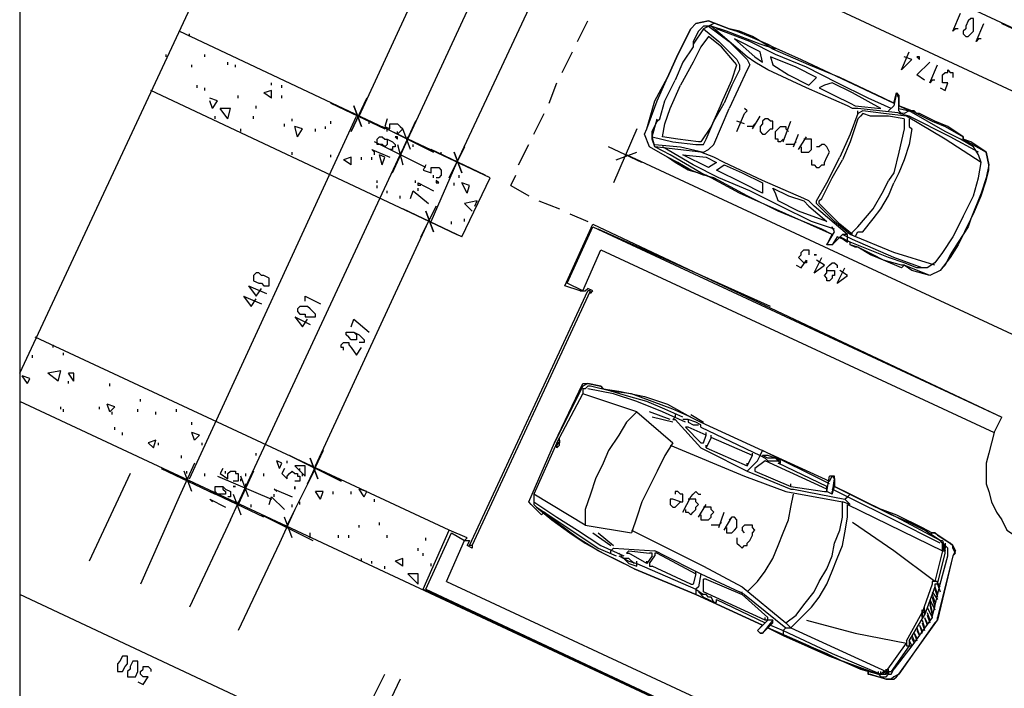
# Model space of a CAD drawing. Extents: x 0 to 108, y 0 to 64.
# Tile 2 of 19: x 56 to 75, y 15 to 28. Entities that reach past the tile are written whole.
import ezdxf

# ---------------------------------------------------------------- set-up
doc = ezdxf.new("R2010")
doc.units = 0
doc.header["$MEASUREMENT"] = 0
doc.layers.get('0').update_dxf_attribs({"linetype": 'CONTINUOUS'})

msp = doc.modelspace()

# ---------------------------------------------------------------- linework, layer by layer
at = {"color": 111}
for p, q in [((56.325, 20.725), (76.325, 63.525)), ((65.475, 24.525), (59.425, 27.375)), ((64.925, 23.375), (58.875, 26.225)), ((64.925, 23.375), (65.475, 24.525)), ((64.675, 17.675), (56.625, 21.425)), ((84.375, 7.075), (56.325, 20.175))]:
    msp.add_line(p, q, dxfattribs=at)
at = {"color": 131}
for p, q in [((62.925, 25.725), (66.275, 32.975)), ((63.875, 25.275), (67.225, 32.525)), ((64.825, 24.825), (68.225, 32.075)), ((78.275, 24.975), (69.925, 28.875)), ((74.175, 28.125), (75.775, 27.375)), ((73.475, 26.625), (73.625, 26.975)), ((73.775, 26.525), (74.025, 26.775)), ((73.925, 26.425), (73.775, 26.525)), ((59.625, 18.675), (62.875, 25.725)), ((63.875, 25.275), (63.875, 25.325)), ((63.725, 24.975), (63.875, 25.275)), ((60.725, 18.525), (63.725, 24.975)), ((63.725, 24.975), (63.725, 24.925)), ((76.075, 21.275), (68.125, 24.975)), ((64.325, 23.675), (64.825, 24.825)), ((63.925, 24.125), (63.975, 24.275)), ((63.975, 24.275), (64.275, 24.025)), ((62.075, 18.925), (64.275, 23.675)), ((71.775, 22.675), (71.925, 22.975)), ((72.225, 22.475), (72.375, 22.775)), ((60.775, 22.425), (61.125, 22.275)), ((60.675, 22.225), (61.025, 22.075)), ((61.675, 21.825), (61.975, 21.675)), ((62.775, 21.625), (62.825, 21.775)), ((62.825, 21.775), (63.125, 21.525)), ((58.475, 18.775), (57.675, 17.075)), ((61.525, 17.775), (62.075, 18.875)), ((60.575, 18.175), (60.725, 18.525)), ((60.725, 18.525), (60.725, 18.575)), ((59.425, 18.325), (58.675, 16.625)), ((60.575, 18.175), (60.575, 18.225)), ((61.175, 18.175), (61.225, 18.325)), ((61.225, 18.325), (61.475, 18.075)), ((60.425, 17.875), (59.625, 16.175)), ((61.375, 17.425), (60.575, 15.725)), ((62.725, 13.425), (56.325, 16.425))]:
    msp.add_line(p, q, dxfattribs=at)
at = {"color": 9}
for p, q in [((67.175, 27.175), (67.375, 27.575)), ((69.375, 27.425), (69.125, 26.925)), ((69.475, 27.525), (69.375, 27.425)), ((69.625, 27.425), (69.425, 27.125)), ((69.725, 27.575), (69.475, 27.525)), ((69.625, 27.475), (69.525, 27.375)), ((69.825, 27.525), (69.625, 27.425)), ((69.775, 27.475), (69.625, 27.475)), ((69.625, 27.425), (69.925, 27.175)), ((70.125, 27.425), (69.725, 27.575)), ((69.725, 27.475), (70.125, 27.175)), ((70.075, 27.375), (69.775, 27.475)), ((70.475, 26.875), (69.775, 27.475)), ((70.525, 27.175), (69.875, 27.425)), ((70.325, 27.375), (70.125, 27.425)), ((69.525, 27.375), (69.425, 27.175)), ((70.725, 27.125), (70.075, 27.375)), ((70.225, 27.225), (70.625, 26.875)), ((70.725, 26.975), (70.225, 27.225)), ((70.575, 27.275), (70.325, 27.375)), ((70.825, 27.125), (70.575, 27.275)), ((69.575, 27.075), (69.425, 26.775)), ((69.925, 27.175), (70.275, 26.825)), ((70.225, 26.775), (69.975, 27.075)), ((70.125, 27.175), (70.475, 26.825)), ((71.025, 26.925), (70.525, 27.175)), ((71.025, 27.025), (70.725, 27.125)), ((70.975, 27.025), (70.825, 27.125)), ((71.675, 26.725), (70.975, 27.025)), ((66.875, 26.575), (67.075, 26.975)), ((69.125, 26.925), (68.925, 26.475)), ((70.275, 26.825), (70.325, 26.725)), ((70.625, 26.775), (70.475, 26.875)), ((70.475, 26.825), (70.525, 26.725)), ((71.425, 26.675), (70.925, 26.875)), ((70.925, 26.875), (70.975, 26.725)), ((71.625, 26.675), (71.025, 26.925)), ((69.225, 26.775), (69.075, 26.425)), ((69.425, 26.775), (69.175, 26.325)), ((70.475, 26.625), (70.125, 25.875)), ((70.175, 26.425), (70.275, 26.725)), ((70.325, 26.625), (70.175, 26.325)), ((70.275, 26.725), (70.225, 26.775)), ((70.325, 26.725), (70.325, 26.625)), ((70.525, 26.725), (70.475, 26.625)), ((70.875, 26.625), (70.625, 26.775)), ((71.625, 26.275), (70.875, 26.625)), ((70.975, 26.725), (71.275, 26.525)), ((71.825, 26.475), (71.425, 26.675)), ((72.225, 26.375), (71.625, 26.675)), ((72.275, 26.475), (71.675, 26.725)), ((68.675, 26.025), (68.925, 26.475)), ((71.275, 26.525), (71.675, 26.325)), ((71.675, 26.325), (71.825, 26.475)), ((73.125, 26.075), (72.275, 26.475)), ((66.625, 25.975), (66.775, 26.375)), ((68.875, 26.025), (69.075, 26.425)), ((68.975, 25.875), (69.175, 26.325)), ((69.975, 25.975), (70.175, 26.425)), ((70.175, 26.325), (70.025, 25.975)), ((72.425, 25.925), (71.625, 26.275)), ((71.875, 26.275), (72.175, 26.125)), ((72.525, 26.175), (72.125, 26.375)), ((72.825, 26.075), (72.225, 26.375)), ((72.175, 26.125), (72.475, 25.975)), ((73.075, 25.875), (72.525, 26.175)), ((73.275, 25.875), (72.825, 26.075)), ((73.325, 25.975), (73.125, 26.075)), ((68.525, 25.475), (68.675, 26.025)), ((68.875, 25.575), (68.975, 25.875)), ((69.975, 25.975), (69.775, 25.525)), ((69.825, 25.625), (70.025, 25.975)), ((69.825, 25.175), (70.125, 25.875)), ((72.525, 25.875), (72.425, 25.925)), ((72.475, 25.975), (72.575, 25.925)), ((72.625, 25.875), (72.525, 25.875)), ((72.575, 25.925), (73.075, 25.875)), ((73.525, 25.775), (72.625, 25.875)), ((73.325, 25.925), (73.225, 25.825)), ((73.675, 25.825), (73.425, 25.925)), ((73.625, 25.825), (73.425, 25.925)), ((73.425, 25.875), (73.625, 25.825)), ((66.325, 25.375), (66.525, 25.775)), ((68.625, 25.325), (68.725, 25.675)), ((72.625, 25.775), (72.475, 25.375)), ((72.625, 25.675), (72.475, 25.225)), ((72.725, 25.825), (72.625, 25.775)), ((72.625, 25.775), (72.625, 25.825)), ((73.125, 25.775), (72.725, 25.825)), ((72.875, 25.725), (72.725, 25.775)), ((73.225, 25.725), (72.875, 25.725)), ((73.575, 25.725), (73.125, 25.775)), ((73.525, 25.675), (73.225, 25.725)), ((73.475, 25.775), (73.425, 25.825)), ((73.625, 25.725), (73.425, 25.775)), ((73.625, 25.825), (73.525, 25.775)), ((73.525, 25.675), (73.525, 25.475)), ((74.325, 25.275), (73.575, 25.725)), ((74.325, 25.425), (73.625, 25.825)), ((74.425, 25.325), (73.625, 25.725)), ((73.625, 25.675), (73.625, 25.525)), ((74.125, 25.625), (73.825, 25.775)), ((68.625, 25.425), (68.725, 25.625)), ((68.825, 25.325), (68.875, 25.575)), ((69.775, 25.525), (69.575, 25.225)), ((69.675, 25.275), (69.825, 25.625)), ((73.525, 25.475), (73.425, 25.025)), ((73.625, 25.525), (73.675, 25.475)), ((73.675, 25.475), (73.625, 25.175)), ((74.375, 25.525), (74.125, 25.625)), ((74.675, 25.325), (74.375, 25.525)), ((68.675, 25.125), (68.625, 25.325)), ((68.625, 25.325), (69.025, 25.225)), ((69.125, 25.275), (68.825, 25.325)), ((72.475, 25.375), (72.275, 24.925)), ((74.625, 25.275), (74.325, 25.425)), ((74.975, 25.025), (74.425, 25.325)), ((74.675, 25.275), (74.675, 25.325)), ((66.025, 24.775), (66.225, 25.175)), ((68.675, 25.175), (69.175, 25.125)), ((68.975, 24.975), (68.675, 25.125)), ((69.575, 25.025), (68.675, 25.125)), ((69.425, 24.775), (68.825, 25.125)), ((69.525, 25.225), (69.125, 25.275)), ((69.175, 25.125), (69.625, 25.025)), ((69.575, 25.225), (69.525, 25.225)), ((69.725, 25.075), (69.825, 25.175)), ((72.475, 25.225), (72.325, 24.875)), ((73.625, 25.175), (73.525, 24.875)), ((75.025, 24.825), (74.325, 25.275)), ((74.875, 25.125), (74.625, 25.275)), ((74.825, 25.225), (74.675, 25.275)), ((75.125, 25.025), (74.825, 25.225)), ((74.975, 24.975), (74.875, 25.125)), ((69.575, 24.625), (68.975, 24.975)), ((69.225, 24.975), (69.675, 24.925)), ((69.725, 24.725), (69.225, 24.975)), ((69.825, 24.925), (69.575, 25.025)), ((69.625, 25.025), (69.725, 25.075)), ((69.675, 24.925), (69.875, 24.825)), ((70.025, 24.825), (69.825, 24.925)), ((72.025, 24.425), (72.275, 24.925)), ((73.425, 25.025), (73.325, 24.625)), ((75.025, 24.825), (74.975, 24.975)), ((75.175, 24.775), (75.125, 25.025)), ((69.375, 24.675), (69.125, 24.825)), ((69.925, 24.525), (69.425, 24.775)), ((69.875, 24.825), (69.725, 24.725)), ((69.875, 24.675), (70.025, 24.775)), ((70.775, 24.475), (70.025, 24.825)), ((70.025, 24.775), (70.375, 24.625)), ((72.125, 24.525), (72.325, 24.875)), ((73.525, 24.875), (73.425, 24.625)), ((74.975, 24.525), (75.025, 24.825)), ((75.175, 24.675), (75.175, 24.775)), ((65.875, 24.375), (65.975, 24.575)), ((69.625, 24.575), (69.375, 24.675)), ((69.875, 24.475), (69.575, 24.625)), ((69.825, 24.525), (69.625, 24.575)), ((70.475, 24.175), (69.825, 24.525)), ((70.375, 24.425), (69.875, 24.675)), ((70.525, 24.275), (69.925, 24.525)), ((70.375, 24.625), (70.775, 24.425)), ((71.925, 24.125), (72.125, 24.525)), ((73.325, 24.625), (73.225, 24.475)), ((73.425, 24.625), (73.325, 24.425)), ((74.875, 24.175), (74.975, 24.525)), ((75.125, 24.475), (75.175, 24.675)), ((65.875, 24.375), (66.225, 24.175)), ((70.775, 24.225), (70.375, 24.425)), ((71.575, 24.125), (70.775, 24.475)), ((70.775, 24.425), (70.775, 24.225)), ((70.975, 24.325), (71.275, 24.175)), ((71.025, 24.225), (70.975, 24.325)), ((71.825, 24.075), (72.025, 24.425)), ((73.125, 24.275), (73.225, 24.475)), ((73.225, 24.175), (73.325, 24.425)), ((75.025, 24.175), (75.125, 24.475)), ((71.075, 23.875), (70.475, 24.175)), ((71.125, 23.975), (70.525, 24.275)), ((71.075, 24.075), (71.025, 24.225)), ((71.275, 24.175), (71.575, 24.075)), ((72.925, 23.925), (73.125, 24.275)), ((73.075, 23.925), (73.225, 24.175)), ((74.675, 23.775), (74.875, 24.175)), ((74.875, 23.825), (75.025, 24.175)), ((66.425, 24.075), (66.825, 23.925)), ((71.475, 23.875), (71.075, 24.075)), ((71.725, 23.675), (71.125, 23.975)), ((71.675, 24.075), (71.575, 24.125)), ((71.575, 24.075), (71.675, 23.975)), ((71.775, 23.975), (71.675, 24.075)), ((72.425, 23.425), (71.775, 23.975)), ((71.825, 24.025), (71.825, 24.075)), ((71.875, 23.975), (71.825, 24.025)), ((71.875, 24.075), (71.925, 24.125)), ((71.875, 24.025), (71.875, 24.075)), ((72.025, 23.875), (71.875, 24.025)), ((72.175, 23.675), (71.875, 23.975)), ((67.025, 23.825), (67.375, 23.675)), ((71.925, 23.525), (71.075, 23.875)), ((72.275, 23.625), (72.025, 23.875)), ((72.625, 23.575), (72.925, 23.925)), ((72.925, 23.725), (73.075, 23.925)), ((74.675, 23.775), (74.475, 23.375)), ((74.825, 23.725), (74.875, 23.825)), ((72.175, 23.525), (71.725, 23.675)), ((72.175, 23.475), (72.125, 23.575)), ((72.475, 23.425), (72.175, 23.675)), ((72.525, 23.425), (72.275, 23.625)), ((72.475, 23.425), (72.625, 23.575)), ((72.725, 23.475), (72.925, 23.725)), ((74.775, 23.575), (74.575, 23.275)), ((74.825, 23.725), (74.775, 23.575)), ((72.125, 23.425), (71.925, 23.525)), ((72.025, 23.225), (72.175, 23.475)), ((72.325, 23.425), (72.125, 23.225)), ((72.275, 23.375), (72.425, 23.275)), ((72.475, 23.275), (72.275, 23.375)), ((72.475, 23.275), (72.275, 23.375)), ((72.525, 23.325), (72.325, 23.425)), ((72.425, 23.425), (72.325, 23.425)), ((72.425, 23.275), (72.425, 23.425)), ((73.325, 23.075), (72.475, 23.425)), ((72.575, 23.375), (72.625, 23.475)), ((72.625, 23.475), (72.725, 23.475)), ((74.475, 23.375), (74.275, 23.075)), ((72.125, 23.225), (72.025, 23.225)), ((73.225, 22.975), (72.475, 23.275)), ((72.475, 23.225), (72.475, 23.275)), ((72.575, 23.175), (72.475, 23.225)), ((73.325, 22.975), (72.525, 23.325)), ((72.625, 23.175), (72.575, 23.175)), ((72.925, 23.025), (72.625, 23.175)), ((74.575, 23.275), (74.425, 23.025)), ((73.125, 22.925), (72.925, 23.025)), ((74.125, 22.825), (73.325, 23.075)), ((74.275, 23.075), (74.125, 22.875)), ((74.425, 23.025), (74.325, 22.825)), ((73.475, 22.775), (73.125, 22.925)), ((73.525, 22.875), (73.225, 22.975)), ((73.875, 22.775), (73.325, 22.975)), ((73.525, 22.825), (73.475, 22.775)), ((73.775, 22.775), (73.525, 22.875)), ((73.675, 22.725), (73.525, 22.825)), ((74.125, 22.875), (73.975, 22.775)), ((74.325, 22.825), (74.225, 22.725)), ((74.025, 22.625), (73.675, 22.725)), ((73.975, 22.775), (73.775, 22.775)), ((74.225, 22.725), (74.025, 22.625)), ((67.375, 20.525), (67.275, 20.475)), ((67.625, 20.475), (67.375, 20.525)), ((67.275, 20.475), (66.725, 19.375)), ((66.775, 19.375), (67.275, 20.325)), ((68.325, 19.975), (67.275, 20.325)), ((67.675, 20.425), (67.625, 20.475)), ((68.125, 19.775), (68.325, 19.975)), ((68.325, 19.975), (69.025, 19.375)), ((68.975, 19.825), (68.575, 19.975)), ((69.075, 19.925), (69.075, 19.875)), ((69.025, 19.775), (68.625, 19.875)), ((69.075, 19.825), (69.575, 19.275)), ((69.575, 19.775), (70.775, 19.225)), ((69.575, 19.675), (69.575, 19.725)), ((69.575, 19.675), (69.575, 19.725)), ((69.275, 19.675), (69.575, 19.375)), ((69.325, 19.675), (69.275, 19.675)), ((69.675, 19.525), (69.325, 19.675)), ((69.575, 19.675), (70.725, 19.125)), ((69.675, 19.525), (69.675, 19.575)), ((66.225, 18.225), (66.725, 19.375)), ((66.775, 19.375), (66.325, 18.375)), ((66.825, 19.375), (66.775, 19.375)), ((66.825, 19.425), (66.825, 19.475)), ((66.825, 19.425), (66.825, 19.475)), ((66.825, 19.425), (66.825, 19.475)), ((66.825, 19.375), (66.825, 19.425)), ((66.825, 19.375), (66.825, 19.425)), ((66.825, 19.325), (66.825, 19.375)), ((66.825, 19.325), (66.825, 19.375)), ((66.825, 19.325), (66.825, 19.375)), ((69.575, 19.375), (69.625, 19.375)), ((69.625, 19.375), (69.675, 19.525)), ((69.775, 19.475), (69.675, 19.275)), ((69.775, 19.475), (69.775, 19.525)), ((69.775, 19.475), (69.775, 19.525)), ((69.775, 19.475), (69.775, 19.525)), ((70.575, 19.125), (69.775, 19.475)), ((66.775, 19.275), (66.775, 19.325)), ((66.775, 19.275), (66.775, 19.325)), ((68.975, 19.325), (70.425, 18.725)), ((69.675, 19.275), (69.675, 19.325)), ((70.575, 19.125), (70.575, 19.175)), ((72.075, 18.575), (70.775, 19.225)), ((70.475, 18.925), (70.575, 19.125)), ((70.475, 18.825), (70.675, 19.025)), ((70.825, 19.025), (70.625, 18.875)), ((70.725, 19.125), (70.825, 19.075)), ((72.025, 18.475), (70.825, 19.025)), ((70.475, 18.825), (71.325, 18.475)), ((70.625, 18.875), (70.625, 18.825)), ((70.625, 18.825), (71.325, 18.525)), ((70.425, 18.725), (71.225, 18.425)), ((72.025, 18.425), (72.075, 18.725)), ((72.125, 18.375), (72.175, 18.675)), ((71.225, 18.425), (72.325, 18.225)), ((71.325, 18.525), (71.325, 18.575)), ((71.325, 18.525), (71.975, 18.425)), ((71.325, 18.475), (71.375, 18.475)), ((71.375, 18.475), (72.375, 18.275)), ((71.975, 18.425), (72.025, 18.425)), ((72.025, 18.475), (72.025, 18.525)), ((72.025, 18.425), (72.025, 18.475)), ((72.125, 18.375), (72.025, 18.425)), ((72.425, 18.325), (72.125, 18.475)), ((72.125, 18.375), (72.125, 18.425)), ((72.475, 18.375), (72.175, 18.525)), ((72.425, 18.175), (74.275, 17.275)), ((67.325, 17.775), (68.225, 17.625)), ((67.475, 17.625), (67.825, 17.375)), ((67.575, 17.625), (67.875, 17.375)), ((68.225, 17.675), (69.625, 16.975)), ((74.175, 17.575), (74.425, 17.425)), ((74.225, 17.475), (74.275, 17.475)), ((74.275, 17.475), (74.325, 17.275)), ((67.875, 17.325), (67.825, 17.275)), ((67.825, 17.225), (67.825, 17.275)), ((67.875, 17.325), (68.675, 17.275)), ((68.175, 17.275), (68.575, 17.225)), ((68.775, 17.225), (68.675, 17.275)), ((74.275, 17.275), (74.125, 16.675)), ((74.275, 17.425), (74.325, 17.275)), ((74.275, 17.375), (74.325, 17.275)), ((74.275, 17.325), (74.275, 17.275)), ((74.275, 17.325), (74.325, 17.275)), ((74.275, 17.275), (74.275, 17.325)), ((74.275, 17.275), (74.325, 17.275)), ((74.325, 17.425), (74.325, 17.325)), ((74.325, 17.225), (74.325, 17.275)), ((68.525, 17.025), (68.175, 17.225)), ((68.625, 17.175), (68.525, 17.025)), ((68.525, 17.025), (68.525, 17.075)), ((68.575, 17.025), (68.675, 17.175)), ((68.775, 17.225), (69.575, 16.825)), ((74.175, 16.625), (74.325, 17.225)), ((74.475, 17.175), (74.175, 15.925)), ((74.225, 16.625), (74.375, 17.175)), ((68.275, 16.925), (69.475, 16.425)), ((68.325, 17.025), (69.475, 16.525)), ((69.375, 16.625), (68.625, 16.975)), ((69.625, 16.975), (70.375, 16.575)), ((69.475, 16.825), (69.425, 16.625)), ((69.575, 16.825), (69.525, 16.575)), ((69.575, 16.825), (70.325, 16.475)), ((69.625, 16.475), (69.625, 16.725)), ((69.675, 16.725), (69.625, 16.725)), ((69.675, 16.725), (70.375, 16.425)), ((69.375, 16.625), (69.425, 16.625)), ((69.525, 16.575), (69.475, 16.525)), ((69.475, 16.525), (69.625, 16.425)), ((69.475, 16.525), (69.475, 16.425)), ((70.825, 15.925), (69.625, 16.475)), ((70.425, 16.425), (70.325, 16.475)), ((70.375, 16.575), (71.225, 15.875)), ((70.375, 16.425), (70.375, 16.475)), ((74.075, 16.625), (73.875, 16.075)), ((74.125, 16.575), (73.925, 16.025)), ((74.075, 15.975), (74.225, 16.625)), ((74.075, 16.475), (74.175, 16.325)), ((74.125, 16.575), (74.175, 16.425)), ((74.125, 16.525), (74.175, 16.375)), ((74.175, 16.625), (74.225, 16.575)), ((74.175, 16.625), (74.225, 16.475)), ((69.475, 16.425), (70.775, 15.825)), ((69.875, 16.325), (70.825, 15.875)), ((70.375, 16.425), (70.875, 15.975)), ((70.425, 16.425), (71.225, 15.775)), ((74.025, 16.325), (74.125, 16.125)), ((74.075, 16.425), (74.125, 16.275)), ((74.075, 16.375), (74.125, 16.175)), ((73.875, 16.075), (73.875, 16.125)), ((73.925, 16.125), (73.925, 16.175)), ((73.925, 16.125), (73.925, 16.175)), ((73.925, 16.075), (73.925, 16.125)), ((73.925, 16.075), (73.925, 16.125)), ((73.975, 16.175), (74.075, 15.975)), ((74.025, 16.275), (74.075, 16.075)), ((74.025, 16.225), (74.075, 16.025)), ((70.825, 15.925), (70.825, 15.975)), ((70.875, 15.925), (70.825, 15.925)), ((70.875, 15.925), (70.875, 15.975)), ((73.425, 14.875), (74.175, 15.925)), ((73.575, 15.525), (73.875, 16.075)), ((73.625, 15.525), (73.925, 16.025)), ((74.075, 15.975), (73.675, 15.425)), ((73.925, 16.075), (73.875, 16.075)), ((73.875, 15.975), (73.875, 16.025)), ((73.875, 15.975), (73.875, 16.025)), ((73.925, 16.025), (73.875, 15.975)), ((73.875, 15.925), (73.925, 15.775)), ((73.925, 16.025), (73.925, 16.075)), ((73.925, 16.025), (73.925, 16.075)), ((73.925, 16.025), (73.925, 16.075)), ((73.925, 15.975), (73.975, 15.875)), ((73.925, 15.975), (73.975, 15.825)), ((73.975, 16.075), (74.025, 15.925)), ((73.975, 16.025), (74.025, 15.875)), ((70.875, 15.775), (71.175, 15.625)), ((70.925, 15.825), (71.175, 15.725)), ((71.225, 15.775), (71.175, 15.725)), ((71.175, 15.725), (71.175, 15.625)), ((71.325, 15.775), (71.225, 15.875)), ((71.225, 15.775), (71.325, 15.775)), ((71.325, 15.775), (73.175, 14.925)), ((73.775, 15.775), (73.825, 15.625)), ((73.775, 15.725), (73.825, 15.625)), ((73.825, 15.825), (73.875, 15.725)), ((73.825, 15.825), (73.875, 15.675)), ((73.875, 15.875), (73.925, 15.725)), ((73.625, 15.525), (73.625, 15.425)), ((73.625, 15.525), (73.675, 15.425)), ((73.675, 15.625), (73.725, 15.525)), ((73.675, 15.575), (73.725, 15.475)), ((73.725, 15.675), (73.775, 15.525)), ((73.725, 15.675), (73.775, 15.575)), ((73.175, 14.925), (73.575, 15.475)), ((73.625, 15.425), (73.275, 14.925)), ((73.675, 15.425), (73.325, 14.975)), ((73.175, 14.925), (73.175, 14.975)), ((73.225, 14.925), (73.225, 14.975)), ((73.225, 14.925), (73.225, 14.975)), ((72.875, 14.875), (73.175, 14.775)), ((73.025, 14.875), (73.025, 14.925)), ((73.025, 14.875), (73.025, 14.925)), ((73.075, 14.875), (73.075, 14.925)), ((73.075, 14.875), (73.075, 14.925)), ((73.125, 14.875), (73.125, 14.925)), ((73.125, 14.925), (73.175, 14.875)), ((73.125, 14.925), (73.175, 14.875)), ((73.125, 14.875), (73.125, 14.925)), ((73.175, 14.925), (73.225, 14.875)), ((73.175, 14.925), (73.225, 14.875)), ((73.175, 14.925), (73.175, 14.875)), ((73.175, 14.925), (73.175, 14.875)), ((73.175, 14.925), (73.175, 14.875)), ((73.175, 14.925), (73.225, 14.925)), ((73.225, 14.925), (73.225, 14.875)), ((73.225, 14.925), (73.275, 14.925))]:
    msp.add_line(p, q, dxfattribs=at)
at = {"color": 51}
for p, q in [((75.425, 27.525), (76.075, 27.225)), ((76.075, 27.225), (75.425, 27.525)), ((62.775, 25.425), (63.075, 26.075)), ((63.075, 26.075), (62.775, 25.425)), ((63.425, 25.475), (62.375, 25.975)), ((62.375, 25.975), (63.425, 25.475)), ((62.825, 25.925), (62.975, 25.525)), ((62.975, 25.525), (62.825, 25.925)), ((63.375, 25.525), (64.375, 25.025)), ((63.375, 25.525), (64.375, 25.025)), ((64.025, 25.625), (63.725, 24.975)), ((64.025, 25.625), (63.725, 24.975)), ((63.925, 25.075), (63.775, 25.475)), ((63.925, 25.075), (63.775, 25.475)), ((68.325, 25.475), (67.875, 24.425)), ((64.225, 24.725), (63.225, 25.225)), ((64.225, 24.725), (63.225, 25.225)), ((63.575, 24.625), (63.875, 25.275)), ((63.575, 24.625), (63.875, 25.275)), ((63.675, 25.175), (63.775, 24.775)), ((63.675, 25.175), (63.775, 24.775)), ((64.675, 24.525), (64.975, 25.125)), ((64.975, 25.125), (64.675, 24.525)), ((68.425, 24.825), (67.775, 25.125)), ((65.375, 24.575), (64.325, 25.075)), ((64.325, 25.075), (65.375, 24.575)), ((64.775, 25.025), (64.925, 24.625)), ((64.925, 24.625), (64.775, 25.025)), ((67.925, 24.875), (68.325, 25.025)), ((64.125, 23.375), (64.425, 23.975)), ((64.425, 23.975), (64.125, 23.375)), ((64.825, 23.425), (63.775, 23.925)), ((63.775, 23.925), (64.825, 23.425)), ((64.225, 23.875), (64.375, 23.475)), ((64.375, 23.475), (64.225, 23.875)), ((65.075, 17.375), (67.375, 22.325)), ((65.125, 17.375), (67.425, 22.325)), ((67.275, 22.325), (67.325, 22.325)), ((67.325, 22.325), (67.375, 22.375)), ((67.425, 22.325), (67.375, 22.325)), ((61.925, 18.575), (62.225, 19.225)), ((62.225, 19.225), (61.925, 18.575)), ((59.725, 18.975), (59.425, 18.325)), ((62.575, 18.625), (61.575, 19.125)), ((61.575, 19.125), (62.575, 18.625)), ((61.975, 19.075), (62.125, 18.675)), ((62.125, 18.675), (61.975, 19.075)), ((59.075, 18.875), (60.125, 18.375)), ((59.675, 18.425), (59.525, 18.825)), ((60.875, 18.825), (60.575, 18.175)), ((60.875, 18.825), (60.575, 18.175)), ((60.175, 18.725), (61.225, 18.275)), ((60.175, 18.725), (61.225, 18.275)), ((60.775, 18.325), (60.625, 18.725)), ((60.775, 18.325), (60.625, 18.725)), ((61.075, 17.925), (60.025, 18.425)), ((60.425, 17.875), (60.725, 18.525)), ((60.475, 18.375), (60.625, 17.975)), ((61.675, 18.075), (61.375, 17.425)), ((61.025, 17.975), (62.025, 17.475)), ((61.625, 17.525), (61.475, 17.925)), ((64.975, 17.475), (65.075, 17.475)), ((65.075, 17.475), (65.025, 17.375)), ((65.125, 17.375), (65.075, 17.375)), ((62.925, 13.875), (63.425, 14.875)), ((63.725, 14.775), (63.225, 13.725)), ((63.725, 14.775), (63.225, 13.725))]:
    msp.add_line(p, q, dxfattribs=at)
at = {"color": 254}
for p, q in [((59.625, 27.275), (59.625, 27.325)), ((59.175, 26.875), (59.175, 26.925)), ((59.925, 26.875), (59.925, 26.925)), ((59.675, 26.675), (59.675, 26.725)), ((60.375, 26.725), (60.375, 26.775)), ((60.525, 26.675), (60.525, 26.725)), ((59.775, 26.275), (59.775, 26.325)), ((59.925, 26.225), (59.925, 26.275)), ((61.225, 26.325), (61.225, 26.375)), ((61.425, 26.275), (61.425, 26.325)), ((60.175, 26.025), (60.025, 26.075)), ((60.575, 26.075), (60.575, 26.125)), ((61.225, 26.225), (61.075, 26.175)), ((61.225, 26.075), (61.075, 26.175)), ((61.225, 26.075), (61.225, 26.225)), ((61.425, 26.075), (61.425, 26.125)), ((60.075, 25.875), (60.025, 26.025)), ((60.075, 25.875), (60.175, 26.025)), ((60.375, 25.675), (60.225, 25.875)), ((60.425, 25.875), (60.225, 25.875)), ((60.375, 25.675), (60.425, 25.875)), ((60.925, 25.875), (60.925, 25.925)), ((60.125, 25.675), (60.125, 25.725)), ((60.875, 25.675), (60.875, 25.725)), ((61.625, 25.625), (61.625, 25.675)), ((60.625, 25.425), (60.625, 25.475)), ((61.475, 25.525), (61.475, 25.575)), ((61.725, 25.325), (61.675, 25.525)), ((61.825, 25.475), (61.675, 25.525)), ((61.725, 25.325), (61.825, 25.475)), ((62.075, 25.425), (62.075, 25.475)), ((62.275, 25.475), (62.275, 25.525)), ((62.375, 25.575), (62.375, 25.625)), ((63.125, 25.575), (63.125, 25.625)), ((63.475, 25.425), (63.475, 25.475)), ((63.975, 25.125), (63.975, 25.175)), ((61.625, 24.975), (61.625, 25.025)), ((62.375, 24.925), (62.375, 24.975)), ((62.775, 24.925), (62.625, 24.875)), ((62.775, 24.775), (62.775, 24.925)), ((62.975, 24.875), (62.975, 24.925)), ((63.175, 24.875), (63.175, 24.925)), ((63.225, 24.975), (63.225, 25.025)), ((63.375, 24.775), (63.325, 24.975)), ((63.425, 24.925), (63.325, 24.975)), ((63.375, 24.775), (63.425, 24.925)), ((64.525, 24.975), (64.525, 25.025)), ((62.775, 24.775), (62.625, 24.875)), ((64.375, 24.525), (64.375, 24.575)), ((64.875, 24.525), (64.875, 24.575)), ((63.275, 24.425), (63.275, 24.475)), ((63.275, 24.325), (63.275, 24.375)), ((64.025, 24.425), (64.025, 24.475)), ((64.075, 24.275), (64.075, 24.325)), ((64.775, 24.375), (64.775, 24.425)), ((65.025, 24.225), (64.925, 24.425)), ((65.075, 24.375), (64.925, 24.425)), ((65.025, 24.225), (65.075, 24.375)), ((63.475, 24.225), (63.475, 24.275)), ((63.725, 24.125), (63.725, 24.175)), ((65.225, 24.075), (64.975, 24.025)), ((65.125, 23.875), (64.975, 24.025)), ((65.175, 23.975), (65.225, 24.075)), ((64.725, 23.625), (64.725, 23.675)), ((64.975, 23.675), (64.975, 23.725)), ((56.975, 21.225), (56.975, 21.275)), ((56.575, 21.025), (56.575, 21.075)), ((57.175, 21.075), (57.175, 21.125)), ((57.125, 20.775), (56.875, 20.725)), ((57.075, 20.575), (56.875, 20.725)), ((57.075, 20.575), (57.125, 20.775)), ((57.375, 20.575), (57.275, 20.725)), ((57.375, 20.725), (57.275, 20.725)), ((57.375, 20.575), (57.375, 20.725)), ((56.475, 20.525), (56.375, 20.675)), ((56.525, 20.625), (56.375, 20.675)), ((56.475, 20.525), (56.525, 20.625)), ((57.275, 20.525), (57.275, 20.575)), ((58.075, 20.475), (58.075, 20.525)), ((58.075, 19.975), (58.025, 20.125)), ((58.175, 20.075), (58.025, 20.125)), ((58.675, 20.175), (58.675, 20.225)), ((57.125, 20.025), (57.125, 20.075)), ((57.175, 19.975), (57.175, 20.025)), ((57.875, 20.025), (57.875, 20.075)), ((58.075, 19.975), (58.175, 20.075)), ((58.125, 19.925), (58.125, 19.975)), ((58.625, 19.975), (58.625, 20.025)), ((58.625, 19.975), (58.625, 20.025)), ((58.975, 19.925), (58.975, 19.975)), ((59.375, 19.975), (59.375, 20.025)), ((59.675, 19.725), (59.675, 19.775)), ((58.175, 19.625), (58.175, 19.675)), ((58.325, 19.525), (58.325, 19.575)), ((59.725, 19.425), (59.675, 19.575)), ((59.825, 19.525), (59.675, 19.575)), ((58.975, 19.425), (58.825, 19.375)), ((58.925, 19.275), (58.825, 19.375)), ((58.925, 19.275), (58.975, 19.425)), ((59.025, 19.325), (59.025, 19.375)), ((59.725, 19.425), (59.825, 19.525)), ((59.875, 19.325), (59.875, 19.375)), ((60.925, 19.125), (60.925, 19.175)), ((59.475, 19.075), (59.475, 19.125)), ((61.375, 18.875), (61.325, 19.025)), ((61.425, 18.975), (61.325, 19.025)), ((61.375, 18.875), (61.425, 18.975)), ((61.525, 18.975), (61.525, 19.025)), ((59.575, 18.775), (59.575, 18.825)), ((59.925, 18.725), (59.925, 18.775)), ((60.325, 18.775), (60.325, 18.825)), ((60.725, 18.725), (60.725, 18.775)), ((61.075, 18.725), (61.075, 18.775)), ((61.875, 18.725), (61.675, 18.925)), ((61.875, 18.925), (61.675, 18.925)), ((61.775, 18.825), (61.775, 18.875)), ((61.825, 18.725), (61.825, 18.775)), ((61.875, 18.725), (61.875, 18.925)), ((60.625, 18.625), (60.625, 18.675)), ((62.175, 18.275), (62.075, 18.425)), ((62.225, 18.425), (62.075, 18.425)), ((62.175, 18.275), (62.225, 18.425)), ((62.425, 18.375), (62.425, 18.425)), ((62.775, 18.375), (62.775, 18.425)), ((63.025, 18.325), (62.925, 18.475)), ((61.275, 18.325), (61.275, 18.375)), ((61.775, 18.175), (61.775, 18.225)), ((63.225, 18.225), (63.225, 18.275)), ((60.825, 18.125), (60.825, 18.175)), ((61.625, 18.125), (61.625, 18.175)), ((63.325, 17.775), (63.325, 17.825)), ((61.975, 17.575), (61.975, 17.625)), ((62.925, 17.725), (62.925, 17.775)), ((61.975, 17.525), (61.975, 17.575)), ((62.525, 17.525), (62.525, 17.575)), ((62.725, 17.525), (62.725, 17.575)), ((63.475, 17.525), (63.475, 17.575)), ((64.225, 17.475), (64.225, 17.525)), ((64.075, 17.275), (64.075, 17.325)), ((62.975, 17.075), (62.975, 17.125)), ((63.175, 17.025), (63.175, 17.075)), ((63.775, 16.975), (63.625, 17.075)), ((64.175, 17.175), (64.175, 17.225)), ((63.425, 16.925), (63.425, 16.975)), ((64.325, 16.975), (64.325, 17.025)), ((64.075, 16.625), (63.875, 16.825)), ((64.075, 16.825), (63.875, 16.825)), ((64.075, 16.625), (64.075, 16.825))]:
    msp.add_line(p, q, dxfattribs=at)
at = {"color": 121}
for p, q in [((70.575, 25.475), (70.725, 25.725)), ((70.425, 25.575), (70.275, 25.625)), ((71.175, 25.225), (71.325, 25.625)), ((71.375, 25.125), (71.475, 25.375)), ((71.475, 25.075), (71.625, 25.325)), ((69.525, 17.925), (69.675, 18.175)), ((69.925, 17.725), (70.025, 18.025)), ((70.025, 17.675), (70.175, 17.925)), ((70.425, 17.625), (70.375, 17.675))]:
    msp.add_line(p, q, dxfattribs=at)
at = {"color": 12}
for p, q in [((66.925, 22.425), (67.475, 23.625)), ((67.475, 23.625), (75.425, 19.875)), ((70.925, 22.025), (67.575, 23.525)), ((67.225, 22.325), (66.925, 22.425)), ((67.225, 22.325), (67.275, 22.325)), ((64.175, 16.525), (64.675, 17.675)), ((65.025, 17.525), (64.675, 17.675)), ((64.975, 17.475), (65.025, 17.525)), ((64.175, 16.525), (76.075, 10.975))]:
    msp.add_line(p, q, dxfattribs=at)
at = {"color": 211}
for p, q in [((67.275, 22.325), (67.625, 23.125)), ((67.625, 23.125), (75.275, 19.575)), ((67.275, 22.325), (66.975, 22.475)), ((75.275, 19.575), (75.425, 19.875)), ((64.225, 16.525), (64.725, 17.625)), ((64.725, 17.625), (64.975, 17.475)), ((64.625, 16.675), (64.975, 17.475)), ((64.625, 16.675), (75.925, 11.425)), ((64.225, 16.525), (76.075, 10.975))]:
    msp.add_line(p, q, dxfattribs=at)
at = {"color": 7}
for p, q in [((69.375, 19.925), (69.625, 19.775)), ((74.175, 15.925), (74.175, 15.975))]:
    msp.add_line(p, q, dxfattribs=at)
at = {"color": 211}
for points in [[(106.625, 7.075), (106.625, 63.525), (56.325, 63.525), (56.325, 7.075), (106.625, 7.075)], [(66.975, 22.475), (67.475, 23.575), (75.425, 19.875)]]:
    msp.add_lwpolyline(points, dxfattribs=at)
at = {"color": 131}
for points in [[(74.575, 27.425), (74.525, 27.425), (74.475, 27.375), (74.625, 27.725)], [(74.725, 27.275), (74.775, 27.275), (74.825, 27.325), (74.875, 27.375), (74.875, 27.425), (74.875, 27.525), (74.875, 27.575), (74.875, 27.625), (74.825, 27.625), (74.775, 27.575), (74.725, 27.475), (74.725, 27.425), (74.675, 27.375), (74.675, 27.325), (74.725, 27.275)], [(75.025, 27.225), (74.975, 27.225), (74.925, 27.175), (75.075, 27.525)], [(73.475, 26.625), (73.675, 26.825), (73.525, 26.875)], [(73.825, 26.825), (73.825, 26.875), (73.775, 26.875), (73.825, 26.825)], [(74.125, 26.425), (74.075, 26.425), (74.025, 26.375), (74.175, 26.725)], [(74.225, 26.275), (74.325, 26.225), (74.375, 26.375), (74.325, 26.375), (74.275, 26.375), (74.275, 26.425), (74.275, 26.475), (74.275, 26.525), (74.325, 26.575), (74.375, 26.575), (74.375, 26.625), (74.425, 26.575), (74.475, 26.575), (74.475, 26.525), (74.475, 26.475)], [(63.475, 25.675), (63.425, 25.525), (63.525, 25.475), (63.525, 25.525), (63.525, 25.575), (63.575, 25.575), (63.625, 25.575), (63.675, 25.575), (63.725, 25.525), (63.775, 25.475), (63.725, 25.425), (63.675, 25.375), (63.675, 25.425)], [(63.425, 25.275), (63.475, 25.275), (63.475, 25.225), (63.475, 25.175), (63.425, 25.125), (63.375, 25.175), (63.325, 25.175), (63.275, 25.175), (63.275, 25.225), (63.275, 25.275), (63.325, 25.325), (63.375, 25.325), (63.425, 25.275), (63.475, 25.275), (63.575, 25.225), (63.625, 25.175), (63.625, 25.125), (63.575, 25.125), (63.575, 25.075), (63.525, 25.075)], [(63.625, 25.325), (63.675, 25.275), (63.675, 25.325), (63.625, 25.325)], [(63.225, 24.975), (63.225, 25.025), (63.175, 25.075), (63.525, 24.925)], [(64.225, 24.775), (64.175, 24.675), (64.325, 24.625), (64.325, 24.675), (64.325, 24.725), (64.375, 24.725), (64.425, 24.725), (64.475, 24.725), (64.525, 24.675), (64.525, 24.625), (64.525, 24.575), (64.475, 24.525), (64.425, 24.525)], [(64.125, 24.375), (64.075, 24.375), (64.075, 24.425), (64.375, 24.275)], [(64.425, 24.425), (64.475, 24.425), (64.425, 24.475), (64.425, 24.425)], [(71.425, 22.825), (71.525, 22.775), (71.625, 22.925), (71.625, 22.875), (71.575, 22.875), (71.525, 22.925), (71.475, 22.975), (71.525, 23.025), (71.525, 23.075), (71.575, 23.125), (71.625, 23.125), (71.675, 23.125), (71.675, 23.075), (71.675, 23.025)], [(71.775, 23.025), (71.825, 23.025), (71.775, 23.025)], [(71.775, 22.675), (71.975, 22.825), (71.825, 22.925)], [(72.025, 22.675), (72.025, 22.725), (72.075, 22.725), (72.125, 22.725), (72.175, 22.725), (72.175, 22.675), (72.175, 22.625), (72.125, 22.625), (72.125, 22.575), (72.075, 22.525), (72.025, 22.525), (72.025, 22.575), (71.975, 22.625), (72.025, 22.675), (72.025, 22.775), (72.075, 22.825), (72.125, 22.875), (72.175, 22.875), (72.225, 22.825), (72.225, 22.775)], [(60.875, 22.625), (60.875, 22.575), (60.875, 22.525), (60.975, 22.475), (61.025, 22.475), (61.075, 22.425), (61.175, 22.425), (61.175, 22.475), (61.175, 22.525), (61.175, 22.575), (61.075, 22.625), (61.025, 22.625), (60.975, 22.675), (60.925, 22.675), (60.875, 22.625)], [(72.225, 22.475), (72.425, 22.625), (72.275, 22.725)], [(60.775, 22.425), (60.925, 22.225), (61.025, 22.375)], [(60.675, 22.225), (60.825, 22.025), (60.925, 22.175)], [(61.875, 22.125), (61.875, 22.175), (61.875, 22.225), (62.175, 22.075)], [(61.725, 21.975), (61.725, 21.925), (61.775, 21.875), (61.875, 21.875), (61.875, 21.825), (61.975, 21.825), (62.025, 21.825), (62.075, 21.825), (62.075, 21.875), (62.025, 21.925), (61.975, 21.975), (61.925, 22.025), (61.825, 22.025), (61.775, 22.025), (61.725, 21.975)], [(61.675, 21.825), (61.825, 21.625), (61.925, 21.775)], [(62.825, 21.525), (62.875, 21.475), (62.875, 21.425), (62.875, 21.375), (62.825, 21.375), (62.775, 21.375), (62.725, 21.425), (62.675, 21.475), (62.675, 21.525), (62.725, 21.525), (62.775, 21.525), (62.825, 21.525), (62.925, 21.475), (62.975, 21.425), (63.025, 21.375), (63.025, 21.325), (62.975, 21.325), (62.925, 21.325)], [(62.625, 21.175), (62.625, 21.225), (62.575, 21.225), (62.575, 21.275), (62.625, 21.325), (62.675, 21.325), (62.725, 21.325), (62.725, 21.275), (62.775, 21.225), (62.875, 21.075), (62.975, 21.225)], [(60.275, 18.875), (60.225, 18.775), (60.375, 18.675), (60.375, 18.725), (60.375, 18.775), (60.425, 18.825), (60.475, 18.825), (60.525, 18.825), (60.525, 18.775), (60.575, 18.775), (60.575, 18.725), (60.575, 18.675), (60.575, 18.625), (60.525, 18.625), (60.475, 18.625)], [(61.475, 18.875), (61.425, 18.775), (61.525, 18.675), (61.525, 18.725), (61.575, 18.775), (61.625, 18.825), (61.675, 18.775), (61.725, 18.775), (61.725, 18.725), (61.775, 18.725), (61.775, 18.675), (61.775, 18.625), (61.725, 18.625), (61.675, 18.625)], [(60.275, 18.525), (60.275, 18.475), (60.325, 18.425), (60.325, 18.375), (60.275, 18.375), (60.225, 18.375), (60.175, 18.375), (60.125, 18.425), (60.125, 18.475), (60.125, 18.525), (60.175, 18.525), (60.275, 18.525), (60.325, 18.475), (60.425, 18.425), (60.425, 18.375), (60.425, 18.325), (60.375, 18.325)], [(60.475, 18.525), (60.525, 18.525), (60.475, 18.525)], [(61.325, 18.425), (61.275, 18.475), (61.625, 18.325)], [(61.675, 18.525), (61.675, 18.475), (61.675, 18.525)], [(60.075, 18.225), (60.025, 18.275), (60.325, 18.125)], [(58.275, 14.925), (58.325, 14.925), (58.375, 15.025), (58.425, 15.075), (58.425, 15.125), (58.425, 15.175), (58.425, 15.225), (58.375, 15.225), (58.325, 15.225), (58.275, 15.125), (58.225, 15.075), (58.225, 15.025), (58.225, 14.925), (58.275, 14.925)], [(58.475, 14.825), (58.525, 14.825), (58.575, 14.825), (58.625, 14.925), (58.625, 14.975), (58.625, 15.025), (58.625, 15.075), (58.625, 15.125), (58.575, 15.125), (58.525, 15.125), (58.475, 15.025), (58.475, 14.975), (58.425, 14.925), (58.425, 14.825), (58.475, 14.825)], [(58.625, 14.725), (58.725, 14.675), (58.825, 14.825), (58.775, 14.825), (58.725, 14.825), (58.675, 14.875), (58.675, 14.925), (58.725, 14.975), (58.725, 15.025), (58.775, 15.025), (58.825, 15.025), (58.875, 14.975), (58.875, 14.925)]]:
    msp.add_lwpolyline(points, dxfattribs=at)
at = {"color": 7}
for points in [[(74.825, 23.725), (74.575, 23.225), (74.425, 22.975), (74.225, 22.725), (74.025, 22.625), (73.525, 22.825), (73.475, 22.825), (73.125, 22.925), (72.875, 23.025), (72.625, 23.175), (72.475, 23.225), (72.475, 23.275), (72.225, 23.375), (72.125, 23.225), (72.025, 23.225), (72.125, 23.425), (70.325, 24.225), (69.775, 24.525), (69.675, 24.575), (69.325, 24.675), (69.075, 24.825), (68.925, 24.925), (68.575, 25.125), (68.475, 25.375), (68.525, 25.475), (68.725, 26.025), (68.925, 26.475), (69.125, 26.925), (69.375, 27.425), (69.475, 27.525), (69.725, 27.575), (70.125, 27.425), (70.275, 27.375), (70.525, 27.275), (70.875, 27.125), (70.975, 27.075), (71.525, 26.825), (73.325, 25.975), (73.375, 26.175), (73.425, 26.125), (73.425, 25.925), (73.675, 25.825), (73.775, 25.775), (74.075, 25.625), (74.325, 25.525), (74.675, 25.325), (74.675, 25.275), (75.125, 25.025), (75.175, 24.775), (75.125, 24.525), (75.025, 24.225), (74.825, 23.725)], [(70.675, 15.725), (70.775, 15.825), (69.475, 16.425), (68.275, 16.925), (68.075, 17.025), (67.575, 17.275), (67.175, 17.525), (66.775, 17.825), (66.525, 18.025), (66.475, 17.975), (66.275, 18.175), (66.225, 18.225), (66.725, 19.375), (67.275, 20.525), (67.375, 20.525), (67.625, 20.475), (67.675, 20.425), (67.975, 20.375), (68.475, 20.275), (68.925, 20.125), (69.375, 19.875), (69.575, 19.775), (70.775, 19.225), (72.075, 18.625), (72.125, 18.725), (72.175, 18.675), (72.175, 18.525), (72.975, 18.125), (73.375, 17.975), (73.875, 17.725), (74.075, 17.625), (74.125, 17.625), (74.425, 17.425), (74.475, 17.375), (74.525, 17.275), (74.475, 17.175), (74.175, 15.975), (74.175, 15.925), (74.125, 15.875), (73.425, 14.875), (73.325, 14.825), (73.275, 14.775), (73.175, 14.775), (72.825, 14.875), (72.825, 14.925), (72.575, 15.025), (72.075, 15.225), (71.675, 15.425), (70.875, 15.775), (70.775, 15.675), (70.725, 15.675), (70.675, 15.725), (70.775, 15.825)], [(70.675, 15.725), (70.725, 15.675), (70.775, 15.675), (70.875, 15.775), (71.675, 15.425), (72.075, 15.225), (71.675, 15.425)]]:
    msp.add_lwpolyline(points, dxfattribs=at)
at = {"color": 9}
for points in [[(69.975, 27.075), (69.725, 27.275), (69.575, 27.075)], [(69.425, 27.175), (69.425, 27.075), (69.225, 26.775)], [(70.625, 26.875), (70.775, 26.775), (70.725, 26.975)], [(72.125, 26.375), (71.975, 26.325), (71.875, 26.275)], [(73.425, 25.825), (73.425, 26.075), (73.375, 26.175), (73.325, 25.925)], [(68.725, 25.625), (68.775, 25.675), (68.875, 26.025)], [(72.725, 25.775), (72.675, 25.725), (72.625, 25.675)], [(73.825, 25.775), (73.775, 25.775), (73.725, 25.825), (73.675, 25.825)], [(68.575, 25.125), (68.475, 25.375), (68.525, 25.475)], [(68.675, 25.125), (68.625, 25.275), (68.625, 25.425)], [(69.125, 24.825), (68.925, 24.925), (68.575, 25.125)], [(69.025, 25.225), (69.475, 25.175), (69.625, 25.175), (69.675, 25.275)], [(71.675, 23.975), (72.025, 23.675), (71.475, 23.875)], [(67.425, 20.475), (67.375, 20.475), (67.325, 20.425), (67.275, 20.425), (67.275, 20.325)], [(69.275, 19.775), (68.825, 19.975), (68.325, 20.175), (67.875, 20.325), (67.375, 20.425)], [(69.375, 19.875), (69.025, 20.025), (68.625, 20.175), (68.225, 20.325), (67.825, 20.375), (67.425, 20.475)], [(69.225, 19.875), (68.875, 20.025), (68.525, 20.175), (68.175, 20.275), (67.825, 20.375), (67.425, 20.475)], [(68.125, 19.775), (67.975, 19.525), (67.775, 19.225), (67.675, 18.975)], [(69.075, 19.875), (69.025, 19.825), (69.075, 19.825)], [(69.575, 19.725), (69.475, 19.775), (69.325, 19.825), (69.225, 19.825)], [(69.575, 19.725), (69.475, 19.775), (69.325, 19.825), (69.225, 19.825)], [(69.325, 19.825), (69.325, 19.775), (69.425, 19.725), (69.475, 19.725), (69.525, 19.725)], [(66.775, 19.375), (66.775, 19.325), (66.775, 19.375)], [(66.775, 19.275), (66.825, 19.325), (66.825, 19.375), (66.775, 19.325)], [(66.825, 19.425), (66.825, 19.375), (66.825, 19.425)], [(69.025, 19.375), (68.875, 19.125), (68.725, 18.825), (68.575, 18.525)], [(66.775, 19.325), (66.775, 19.275), (66.775, 19.325)], [(69.575, 19.275), (69.675, 19.225), (70.475, 18.825)], [(69.675, 19.275), (70.475, 18.925), (70.475, 18.975)], [(70.675, 19.025), (70.725, 19.125), (70.775, 19.225)], [(67.675, 18.975), (67.525, 18.675), (67.425, 18.375), (67.325, 18.075)], [(71.125, 18.975), (71.025, 19.075), (70.875, 19.075), (70.775, 19.125)], [(71.125, 19.025), (71.025, 19.075), (70.875, 19.125), (70.775, 19.125)], [(70.825, 19.075), (70.875, 19.025), (70.925, 19.025), (71.025, 19.025), (71.075, 19.025)], [(72.025, 18.525), (71.075, 18.975), (71.125, 18.975), (71.125, 19.025)], [(71.075, 18.975), (71.125, 18.975), (71.125, 19.025)], [(72.175, 18.675), (72.175, 18.725), (72.125, 18.725), (72.075, 18.725)], [(72.125, 18.375), (72.175, 18.525), (72.175, 18.675)], [(68.575, 18.525), (68.425, 18.225), (68.325, 17.925), (68.225, 17.625)], [(66.525, 18.025), (66.475, 17.975), (66.275, 18.175), (66.225, 18.225)], [(67.325, 18.075), (67.325, 17.775), (66.325, 18.375), (66.325, 18.325), (66.325, 18.225), (66.325, 18.175), (66.375, 18.125)], [(66.325, 18.225), (66.775, 17.925), (67.175, 17.675), (67.625, 17.375), (68.075, 17.175)], [(71.075, 17.375), (71.175, 17.625), (71.275, 17.875), (71.325, 18.125), (71.375, 18.375)], [(72.025, 16.925), (72.125, 17.175), (72.175, 17.425), (72.275, 17.675), (72.325, 17.925), (72.325, 18.225)], [(72.375, 18.275), (72.475, 18.175), (72.325, 18.225)], [(72.375, 18.275), (72.425, 18.325), (72.475, 18.375)], [(74.225, 17.425), (73.325, 17.875), (72.425, 18.325)], [(74.225, 17.475), (73.375, 17.925), (72.475, 18.375)], [(66.375, 18.125), (66.675, 17.875), (67.025, 17.625), (67.325, 17.425), (67.675, 17.225), (68.075, 17.025)], [(66.375, 18.125), (66.675, 17.925), (66.975, 17.725), (67.275, 17.525), (67.575, 17.325), (67.925, 17.175)], [(72.125, 16.875), (72.225, 17.125), (72.325, 17.375), (72.375, 17.625), (72.425, 17.925), (72.425, 18.175)], [(74.225, 17.475), (73.925, 17.675), (73.625, 17.825), (73.275, 17.975), (72.975, 18.125)], [(74.125, 16.675), (73.325, 17.275), (72.525, 17.825)], [(74.175, 17.575), (74.125, 17.625), (74.075, 17.625), (74.025, 17.575)], [(74.375, 17.175), (74.375, 17.225), (74.375, 17.325), (74.325, 17.375), (74.275, 17.425), (74.225, 17.475)], [(74.325, 17.275), (74.325, 17.325), (74.325, 17.375), (74.275, 17.425), (74.225, 17.475)], [(74.275, 17.275), (74.275, 17.375), (74.275, 17.425), (74.225, 17.475)], [(68.175, 17.275), (68.125, 17.225), (68.175, 17.225)], [(70.475, 16.475), (70.675, 16.675), (70.825, 16.875), (70.975, 17.125), (71.075, 17.375)], [(74.475, 17.175), (74.525, 17.225), (74.475, 17.325), (74.475, 17.375), (74.425, 17.425)], [(67.975, 17.225), (68.075, 17.125), (68.175, 17.075), (68.325, 17.025)], [(67.975, 17.175), (68.075, 17.125), (68.175, 17.025), (68.325, 16.975)], [(68.275, 17.025), (68.225, 17.075), (68.175, 17.125), (68.125, 17.125), (68.075, 17.125)], [(68.325, 16.975), (68.325, 17.025), (68.325, 17.075)], [(68.625, 17.175), (68.625, 17.225), (68.575, 17.225)], [(68.725, 17.225), (68.675, 17.225), (68.675, 17.175)], [(68.725, 17.225), (69.475, 16.825), (69.475, 16.875)], [(68.575, 17.025), (68.575, 16.975), (68.625, 16.975)], [(68.575, 17.025), (68.575, 16.975), (68.625, 16.975)], [(68.575, 17.025), (68.575, 16.975), (68.625, 16.975)], [(71.225, 15.875), (71.425, 16.025), (71.575, 16.225), (71.775, 16.475), (71.875, 16.675), (72.025, 16.925)], [(71.325, 15.775), (71.525, 15.975), (71.725, 16.175), (71.875, 16.375), (72.025, 16.625), (72.125, 16.875)], [(74.175, 16.625), (74.175, 16.675), (74.125, 16.675), (74.075, 16.675), (74.075, 16.625)], [(69.525, 16.475), (69.625, 16.375), (69.725, 16.325), (69.825, 16.275)], [(69.525, 16.475), (69.625, 16.375), (69.725, 16.325), (69.825, 16.275)], [(74.225, 16.625), (74.175, 16.625), (74.125, 16.625), (74.125, 16.575)], [(69.825, 16.275), (69.775, 16.375), (69.725, 16.375), (69.675, 16.425), (69.575, 16.425)], [(69.825, 16.275), (69.875, 16.275), (69.875, 16.325)], [(69.825, 16.275), (69.875, 16.275), (69.875, 16.325)], [(73.925, 16.025), (73.925, 16.125), (73.925, 16.075)], [(70.875, 15.925), (70.675, 15.725), (70.725, 15.675), (70.775, 15.675)], [(70.975, 15.925), (70.775, 15.675), (70.875, 15.775), (70.975, 15.875), (70.975, 15.925), (70.875, 15.925)], [(71.625, 15.925), (72.575, 15.675), (73.575, 15.475)], [(73.875, 16.075), (73.875, 16.025), (73.875, 16.075)], [(73.875, 15.975), (73.925, 16.025), (73.925, 16.075)], [(73.875, 16.025), (73.875, 15.975), (73.875, 16.025)], [(71.175, 15.725), (72.125, 15.275), (73.075, 14.875)], [(71.175, 15.625), (72.075, 15.225), (73.025, 14.875)], [(73.575, 15.525), (73.575, 15.475), (73.575, 15.425), (73.625, 15.425)], [(73.625, 15.525), (73.625, 15.475), (73.625, 15.425), (73.675, 15.425)], [(71.675, 15.425), (72.025, 15.275), (72.325, 15.125), (72.675, 14.975), (73.025, 14.875)], [(73.025, 14.875), (73.075, 14.825), (73.175, 14.825), (73.225, 14.875), (73.275, 14.875), (73.325, 14.975)], [(72.825, 14.925), (72.825, 14.875), (72.875, 14.875)], [(73.025, 14.875), (73.075, 14.875), (73.125, 14.925), (73.175, 14.925)], [(73.025, 14.875), (73.075, 14.875), (73.125, 14.875), (73.175, 14.875), (73.225, 14.925)], [(73.025, 14.875), (73.075, 14.875), (73.075, 14.925)], [(73.075, 14.875), (73.125, 14.875), (73.125, 14.925)], [(73.175, 14.775), (73.225, 14.775), (73.325, 14.775), (73.375, 14.825), (73.425, 14.875)]]:
    msp.add_lwpolyline(points, dxfattribs=at)
at = {"color": 121}
for points in [[(70.275, 25.425), (70.425, 25.775), (70.475, 25.825), (70.425, 25.875)], [(70.825, 25.375), (70.875, 25.425), (70.925, 25.475), (70.975, 25.475), (70.975, 25.575), (70.975, 25.625), (70.925, 25.625), (70.875, 25.675), (70.825, 25.675), (70.775, 25.625), (70.775, 25.575), (70.725, 25.525), (70.725, 25.475), (70.725, 25.425), (70.775, 25.375), (70.825, 25.375)], [(70.625, 25.575), (70.575, 25.525), (70.525, 25.525), (70.475, 25.525)], [(71.175, 25.275), (71.125, 25.225), (71.075, 25.225), (71.075, 25.275), (71.025, 25.275), (71.025, 25.325), (71.025, 25.425), (71.075, 25.475), (71.125, 25.525), (71.175, 25.525), (71.225, 25.525), (71.225, 25.475), (71.275, 25.425)], [(71.425, 25.225), (71.375, 25.175), (71.325, 25.175), (71.275, 25.175), (71.225, 25.175)], [(71.525, 25.125), (71.525, 25.075), (71.525, 25.025), (71.575, 25.025), (71.625, 25.025), (71.675, 25.025), (71.725, 25.075), (71.725, 25.125), (71.725, 25.175), (71.725, 25.225), (71.725, 25.275), (71.675, 25.275), (71.625, 25.275), (71.575, 25.275)], [(71.725, 24.875), (71.725, 24.825), (71.725, 24.775), (71.775, 24.775), (71.825, 24.725), (71.875, 24.725), (71.925, 24.775), (71.975, 24.775), (71.975, 24.825), (72.025, 24.925), (72.075, 25.025), (72.025, 25.125), (71.975, 25.175), (71.925, 25.175), (71.875, 25.125), (71.825, 25.125)], [(69.175, 18.225), (69.025, 18.275), (68.975, 18.275), (68.975, 18.225), (68.975, 18.175), (69.025, 18.125), (69.075, 18.125), (69.125, 18.175), (69.175, 18.225), (69.225, 18.225), (69.225, 18.325), (69.225, 18.375), (69.175, 18.375), (69.125, 18.425), (69.075, 18.425), (69.075, 18.375)], [(69.225, 18.025), (69.375, 18.325), (69.425, 18.375), (69.475, 18.425), (69.525, 18.375), (69.575, 18.375)], [(69.275, 18.075), (69.275, 18.025), (69.325, 18.025), (69.375, 17.975), (69.425, 18.025), (69.475, 18.075), (69.475, 18.125), (69.525, 18.175), (69.475, 18.225), (69.475, 18.275), (69.425, 18.275), (69.375, 18.275), (69.325, 18.275)], [(69.575, 17.975), (69.575, 17.925), (69.575, 17.875), (69.625, 17.875), (69.675, 17.875), (69.725, 17.875), (69.775, 17.925), (69.775, 17.975), (69.825, 18.025), (69.775, 18.075), (69.775, 18.125), (69.725, 18.125), (69.675, 18.125), (69.625, 18.125)], [(69.975, 17.825), (69.925, 17.775), (69.875, 17.775), (69.825, 17.775), (69.775, 17.775)], [(70.075, 17.725), (70.075, 17.675), (70.075, 17.625), (70.125, 17.625), (70.175, 17.625), (70.225, 17.675), (70.275, 17.725), (70.275, 17.825), (70.275, 17.875), (70.225, 17.925), (70.175, 17.925), (70.125, 17.875)], [(70.275, 17.525), (70.275, 17.475), (70.275, 17.425), (70.325, 17.375), (70.375, 17.325), (70.425, 17.375), (70.475, 17.375), (70.475, 17.425), (70.525, 17.475), (70.575, 17.575), (70.575, 17.625), (70.625, 17.675), (70.575, 17.725), (70.575, 17.775), (70.525, 17.775), (70.475, 17.775), (70.425, 17.775), (70.375, 17.725), (70.375, 17.675)]]:
    msp.add_lwpolyline(points, dxfattribs=at)
at = {"color": 51}
for points in [[(67.425, 22.275), (67.475, 22.325), (67.375, 22.375)], [(75.275, 19.575), (75.225, 19.375), (75.175, 19.175), (75.125, 18.975), (75.125, 18.775), (75.125, 18.575), (75.175, 18.425), (75.225, 18.225), (75.325, 18.025), (75.425, 17.875), (75.525, 17.675), (75.675, 17.575), (75.825, 17.425), (76.025, 17.325), (76.175, 17.225)], [(65.125, 17.375), (65.125, 17.325), (65.025, 17.375)]]:
    msp.add_lwpolyline(points, dxfattribs=at)
at = {"color": 254}
for points in [[(63.025, 18.325), (63.075, 18.425), (62.925, 18.475)], [(63.775, 16.975), (63.775, 17.125), (63.625, 17.075)]]:
    msp.add_lwpolyline(points, dxfattribs=at)

doc.saveas('drawing.dxf')
